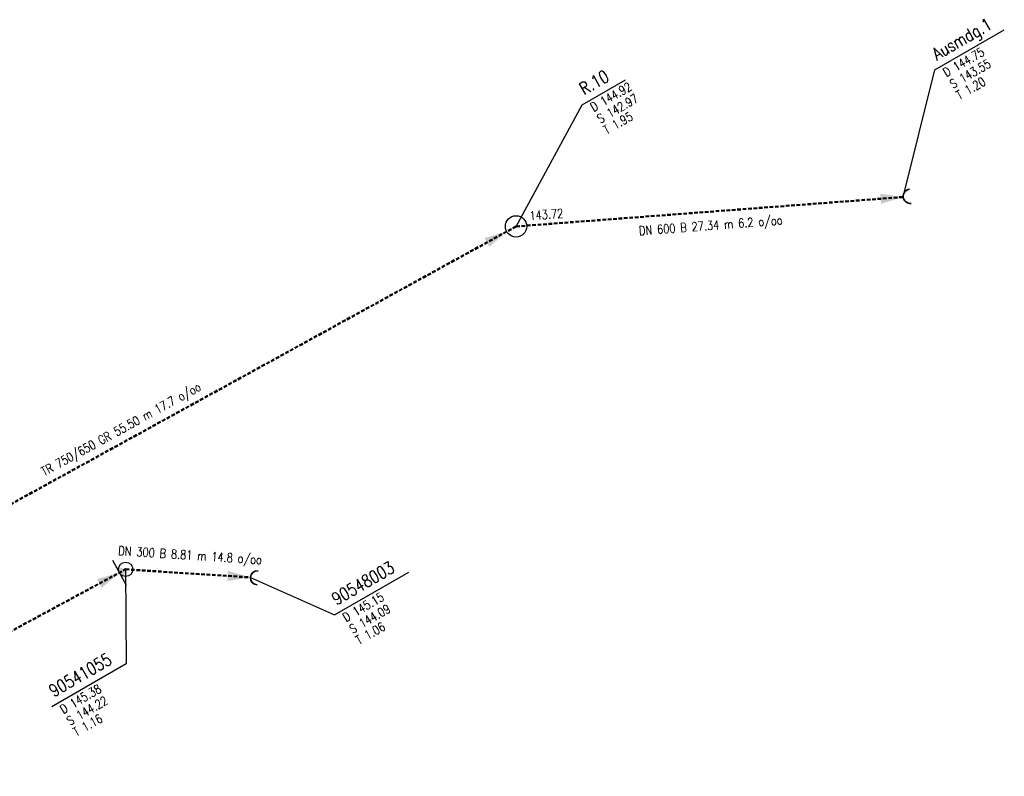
# Model space of a CAD drawing. Header units: metres. Extents: x 3490368 to 3491379, y 5753988 to 5755037.
# Tile 11 of 29: x 3490659 to 3490728, y 5754329 to 5754382. Entities that reach past the tile are written whole.
import ezdxf
from ezdxf.enums import TextEntityAlignment as Align

# ---------------------------------------------------------------- set-up
doc = ezdxf.new("R2010")
doc.units = ezdxf.units.M
doc.linetypes.add('E-Kanalnetz-250-01$0$STRICHLINIE', pattern=[19.05, 12.7, -6.35])
doc.layers.add('E-Kanalnetz-250-01$0$0-Ausmuendung', color=100, linetype='Continuous', lineweight=35)
doc.layers.add('E-Kanalnetz-250-01$0$HALTUNG', color=7, linetype='Continuous', lineweight=50)
for name, color, linetype in [('E-Kanalnetz-250-01$0$ABZWEIGER', 2, 'Continuous'), ('E-Kanalnetz-250-01$0$ABZWEIGER_TEXT_1', 2, 'Continuous'), ('E-Kanalnetz-250-01$0$HALTUNG_TEXT_1', 7, 'Continuous'), ('E-Kanalnetz-250-01$0$HALTUNG_TEXT_3', 7, 'Continuous'), ('E-Kanalnetz-250-01$0$HALTUNG_TEXT_6', 7, 'Continuous'), ('E-Kanalnetz-250-01$0$SCHACHT', 7, 'Continuous'), ('E-Kanalnetz-250-01$0$SCHACHT_TEXT', 7, 'Continuous'), ('E-Kanalnetz-250-01$0$SCHACHT_TEXT_1', 7, 'Continuous'), ('E-Kanalnetz-250-01$0$SCHACHT_TEXT_2', 7, 'Continuous')]:
    doc.layers.add(name, color=color, linetype=linetype)
doc.styles.add('E-Kanalnetz-250-01$0$HALTUNG', font='ROMANS.shx')
doc.styles.add('E-Kanalnetz-250-01$0$SCHACHT', font='ROMANS.shx')

msp = doc.modelspace()

# ---------------------------------------------------------------- linework, layer by layer
at = {"layer": 'E-Kanalnetz-250-01$0$0-Ausmuendung', "ltscale": 0.02}
for centre, start, end in [((3490721.409, 5754369.699), 95.94466, 275.83007), ((3490675.439, 5754342.828, 144.155), 86.28977, 266.28977)]:
    msp.add_arc(centre, 0.5, start, end, dxfattribs=at)
at = {"layer": 'E-Kanalnetz-250-01$0$ABZWEIGER', "color": 0}
msp.add_line((3490665.235, 5754344.072, 144.225), (3490666.185, 5754342.313, 144.225), dxfattribs=at)
at = {"layer": 'E-Kanalnetz-250-01$0$ABZWEIGER_TEXT_1', "color": 0}
msp.add_solid([(3490665.472, 5754343.632, 144.225), (3490665.948, 5754342.752, 144.225), (3490666.15, 5754343.43, 144.225)], dxfattribs=at)
at = {"layer": 'E-Kanalnetz-250-01$0$HALTUNG', "color": 160, "linetype": 'E-Kanalnetz-250-01$0$STRICHLINIE', "ltscale": 0.02}
msp.add_line((3490693.645, 5754367.576, 143.72), (3490720.911, 5754369.647, 143.55), dxfattribs=at)
at = {"layer": 'E-Kanalnetz-250-01$0$HALTUNG', "color": 54, "linetype": 'E-Kanalnetz-250-01$0$STRICHLINIE', "ltscale": 0.02}
msp.add_line((3490645.009, 5754340.841, 144.98), (3490693.645, 5754367.576, 144), dxfattribs=at)
at = {"layer": 'E-Kanalnetz-250-01$0$HALTUNG', "color": 7, "linetype": 'E-Kanalnetz-250-01$0$STRICHLINIE', "ltscale": 0.02}
for p, q in [((3490639.166, 5754328.855, 144.54), (3490666.15, 5754343.43, 144.22)), ((3490666.15, 5754343.43, 144.22), (3490674.94, 5754342.86, 144.09))]:
    msp.add_line(p, q, dxfattribs=at)
at = {"layer": 'E-Kanalnetz-250-01$0$HALTUNG_TEXT_1', "color": 160}
msp.add_solid([(3490719.315, 5754369.526, 143.55), (3490719.342, 5754369.172, 143.55), (3490719.288, 5754369.88, 143.55), (3490720.911, 5754369.647, 143.55)], dxfattribs=at)
at = {"layer": 'E-Kanalnetz-250-01$0$HALTUNG_TEXT_1', "color": 54}
msp.add_solid([(3490691.586, 5754366.444, 144.013), (3490691.757, 5754366.133, 144.013), (3490691.416, 5754366.755, 144.013), (3490692.988, 5754367.215, 144.013)], dxfattribs=at)
at = {"layer": 'E-Kanalnetz-250-01$0$HALTUNG_TEXT_1', "color": 7}
for points in [[(3490664.302, 5754342.432, 144.225), (3490664.471, 5754342.12, 144.225), (3490664.134, 5754342.744, 144.225), (3490665.71, 5754343.192, 144.225)], [(3490673.343, 5754342.964, 144.09), (3490673.32, 5754342.61, 144.09), (3490673.366, 5754343.318, 144.09), (3490674.94, 5754342.86, 144.09)]]:
    msp.add_solid(points, dxfattribs=at)
at = {"layer": 'E-Kanalnetz-250-01$0$SCHACHT', "color": 100, "ltscale": 0.02}
for centre in [(3490720.911, 5754369.647, 144.75), (3490674.94, 5754342.86, 145.15)]:
    msp.add_circle(centre, 0.0005, dxfattribs=at)
at = {"layer": 'E-Kanalnetz-250-01$0$SCHACHT', "color": 160, "ltscale": 0.02}
msp.add_circle((3490693.645, 5754367.576, 144.92), 0.75, dxfattribs=at)
at = {"layer": 'E-Kanalnetz-250-01$0$SCHACHT', "ltscale": 0.02}
msp.add_circle((3490666.15, 5754343.43, 145.38), 0.5, dxfattribs=at)
at = {"layer": 'E-Kanalnetz-250-01$0$SCHACHT_TEXT', "ltscale": 0.02}
for p, q in [((3490720.911, 5754369.647, 144.75), (3490720.911, 5754369.647, 143.55)), ((3490693.645, 5754367.576, 144.92), (3490693.645, 5754367.576, 142.97)), ((3490666.15, 5754343.43, 145.38), (3490666.15, 5754343.43, 144.22)), ((3490674.94, 5754342.86, 145.15), (3490674.94, 5754342.86, 144.09))]:
    msp.add_line(p, q, dxfattribs=at)
at = {"layer": 'E-Kanalnetz-250-01$0$SCHACHT_TEXT', "color": 100}
for points in [[(3490720.911, 5754369.647), (3490723.139, 5754378.599), (3490728.024, 5754381.419)], [(3490674.94, 5754342.86), (3490680.862, 5754340.22), (3490686.095, 5754343.241)]]:
    msp.add_lwpolyline(points, dxfattribs=at)
at = {"layer": 'E-Kanalnetz-250-01$0$SCHACHT_TEXT', "color": 160}
msp.add_lwpolyline([(3490693.645, 5754367.576), (3490698.298, 5754376.148), (3490701.346, 5754377.908)], dxfattribs=at)
at = {"layer": 'E-Kanalnetz-250-01$0$SCHACHT_TEXT'}
msp.add_lwpolyline([(3490666.15, 5754343.43), (3490666.187, 5754336.772), (3490660.954, 5754333.751)], dxfattribs=at)

# ---------------------------------------------------------------- texts
at = {"layer": 'E-Kanalnetz-250-01$0$HALTUNG_TEXT_3', "color": 160, "style": 'E-Kanalnetz-250-01$0$HALTUNG', "width": 0.8}
msp.add_text('DN 600 B 27.34 m 6.2 o/oo', height=0.63, rotation=4.34419, dxfattribs=at).set_placement((3490707.328, 5754367.964), align=Align.TOP_CENTER)
at = {"layer": 'E-Kanalnetz-250-01$0$HALTUNG_TEXT_3', "color": 54, "style": 'E-Kanalnetz-250-01$0$HALTUNG', "width": 0.8}
msp.add_text('TR 750/650 GR 55.50 m 17.7 o/oo', height=0.63, rotation=28.79703, dxfattribs=at).set_placement((3490665.674, 5754353.583), align=Align.TOP_CENTER)
at = {"layer": 'E-Kanalnetz-250-01$0$HALTUNG_TEXT_3', "color": 7, "style": 'E-Kanalnetz-250-01$0$HALTUNG', "width": 0.8}
msp.add_text('DN 300 B 8.81 m 14.8 o/oo', height=0.63, rotation=356.28979, dxfattribs=at).set_placement((3490670.713, 5754344.742), align=Align.TOP_CENTER)
at = {"layer": 'E-Kanalnetz-250-01$0$HALTUNG_TEXT_6', "color": 160, "style": 'E-Kanalnetz-250-01$0$HALTUNG', "width": 0.8}
msp.add_text('143.72', height=0.63, rotation=4.34419, dxfattribs=at).set_placement((3490694.614, 5754368.014))
at = {"layer": 'E-Kanalnetz-250-01$0$SCHACHT_TEXT', "color": 100, "style": 'E-Kanalnetz-250-01$0$SCHACHT', "width": 0.8}
for s, p in [('Ausmdg.1', (3490722.83, 5754380.014)), ('90548003', (3490680.553, 5754341.635))]:
    msp.add_text(s, height=0.88, rotation=30.00001, dxfattribs=at).set_placement(p, align=Align.TOP_LEFT)
at = {"layer": 'E-Kanalnetz-250-01$0$SCHACHT_TEXT', "color": 160, "style": 'E-Kanalnetz-250-01$0$SCHACHT', "width": 0.8}
msp.add_text('R.10', height=0.88, rotation=30.00001, dxfattribs=at).set_placement((3490697.989, 5754377.564), align=Align.TOP_LEFT)
at = {"layer": 'E-Kanalnetz-250-01$0$SCHACHT_TEXT', "style": 'E-Kanalnetz-250-01$0$SCHACHT', "width": 0.8}
msp.add_text('90541055', height=0.88, rotation=30.00001, dxfattribs=at).set_placement((3490660.645, 5754335.166), align=Align.TOP_LEFT)
at = {"layer": 'E-Kanalnetz-250-01$0$SCHACHT_TEXT_1', "color": 100, "style": 'E-Kanalnetz-250-01$0$SCHACHT', "width": 0.8}
for s, p in [('D 144.75', (3490723.63, 5754378.628)), ('S 143.55', (3490724.103, 5754377.81)), ('D 145.15', (3490681.353, 5754340.25)), ('S 144.09', (3490681.826, 5754339.431))]:
    msp.add_text(s, height=0.63, rotation=30.00001, dxfattribs=at).set_placement(p, align=Align.TOP_LEFT)
at = {"layer": 'E-Kanalnetz-250-01$0$SCHACHT_TEXT_1', "color": 160, "style": 'E-Kanalnetz-250-01$0$SCHACHT', "width": 0.8}
for s, p in [('D 144.92', (3490698.789, 5754376.178)), ('S 142.97', (3490699.262, 5754375.36))]:
    msp.add_text(s, height=0.63, rotation=30.00001, dxfattribs=at).set_placement(p, align=Align.TOP_LEFT)
at = {"layer": 'E-Kanalnetz-250-01$0$SCHACHT_TEXT_1', "style": 'E-Kanalnetz-250-01$0$SCHACHT', "width": 0.8}
for s, p in [('D 145.38', (3490661.445, 5754333.78)), ('S 144.22', (3490661.917, 5754332.962))]:
    msp.add_text(s, height=0.63, rotation=30.00001, dxfattribs=at).set_placement(p, align=Align.TOP_LEFT)
at = {"layer": 'E-Kanalnetz-250-01$0$SCHACHT_TEXT_2', "color": 100, "style": 'E-Kanalnetz-250-01$0$SCHACHT', "width": 0.8}
for s, p in [('T 1.20', (3490724.555, 5754377.026)), ('T 1.06', (3490682.278, 5754338.647))]:
    msp.add_text(s, height=0.63, rotation=30.00001, dxfattribs=at).set_placement(p, align=Align.TOP_LEFT)
at = {"layer": 'E-Kanalnetz-250-01$0$SCHACHT_TEXT_2', "color": 160, "style": 'E-Kanalnetz-250-01$0$SCHACHT', "width": 0.8}
msp.add_text('T 1.95', height=0.63, rotation=30.00001, dxfattribs=at).set_placement((3490699.714, 5754374.576), align=Align.TOP_LEFT)
at = {"layer": 'E-Kanalnetz-250-01$0$SCHACHT_TEXT_2', "style": 'E-Kanalnetz-250-01$0$SCHACHT', "width": 0.8}
msp.add_text('T 1.16', height=0.63, rotation=30.00001, dxfattribs=at).set_placement((3490662.37, 5754332.178), align=Align.TOP_LEFT)

doc.saveas('drawing.dxf')
